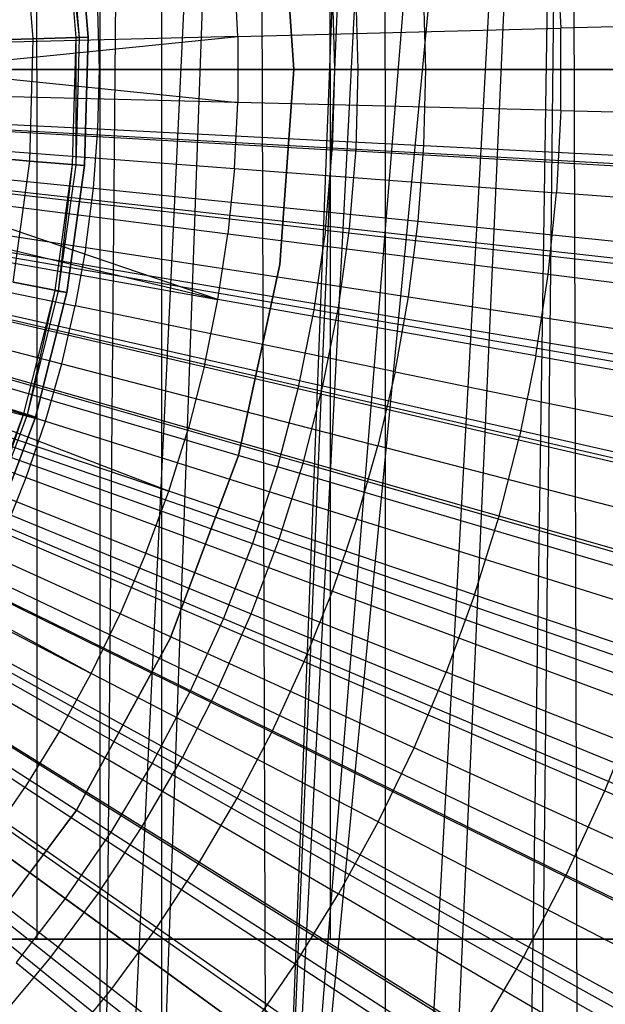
# Model space of a CAD drawing. Extents: x 0.1 to 12.1, y -6 to 6.
# Tile 199 of 256: x 6.564 to 6.833, y -0.43 to 0.023. Entities that reach past the tile are written whole.
import ezdxf

# ---------------------------------------------------------------- set-up
doc = ezdxf.new("R2010")
doc.units = 0
doc.header["$LTSCALE"] = 2.54
doc.layers.get('0').update_dxf_attribs({"linetype": 'CONTINUOUS'})

# ---------------------------------------------------------------- blocks, each defined once
blk = doc.blocks.new('DROPS_COLOR_B-11195_STL')
at = {"color": 0}
for p, q in [((6.60092, -0.90001, 62.91897), (6.60092, 0.89999, 62.91897)), ((6.60092, -0.90001, 62.91897), (6.60092, 0.89999, 62.91897)), ((6.62926, -0.9, 47.89384), (6.62926, 0.9, 47.89384)), ((6.62926, -0.9, 47.89384), (6.62926, 0.9, 47.89384)), ((6.62926, -0.9, 39.97526), (6.62926, 0.9, 39.97526)), ((6.62926, -0.9, 39.97526), (6.62926, 0.9, 39.97526)), ((6.73204, 0, 33.25583), (6.73204, 0.8, 33.25583)), ((6.73204, 0, 33.25583), (6.73204, 0.8, 33.25583)), ((6.73204, 0, 20.61793), (6.73204, 0.8, 20.61793)), ((6.73204, 0, 20.61793), (6.73204, 0.8, 20.61793)), ((6.60088, -0.77904, 50.96783), (6.60087, 0.77903, 50.96783)), ((6.60088, -0.77904, 50.96783), (6.60087, 0.77903, 50.96783)), ((6.61433, 0.77191, 50.96907), (6.60088, -0.77904, 50.96783)), ((6.61433, 0.77191, 50.96907), (6.60088, -0.77904, 50.96783)), ((6.67328, 0.74524, 50.97483), (6.60088, -0.77904, 50.96783)), ((6.67328, 0.74524, 50.97483), (6.60088, -0.77904, 50.96783)), ((6.67328, 0.74524, 50.97483), (6.61937, -0.76936, 50.96954)), ((6.67328, 0.74524, 50.97483), (6.61937, -0.76936, 50.96954)), ((6.67784, -0.74348, 50.9753), (6.67328, 0.74524, 50.97483)), ((6.67784, -0.74348, 50.9753), (6.67328, 0.74524, 50.97483)), ((6.73413, 0.72468, 50.9814), (6.67784, -0.74348, 50.9753)), ((6.73413, 0.72468, 50.9814), (6.67784, -0.74348, 50.9753)), ((6.73866, 0.72342, 50.98191), (6.67784, -0.74348, 50.9753)), ((6.73866, 0.72342, 50.98191), (6.67784, -0.74348, 50.9753)), ((6.75351, 0.71951, 50.98362), (6.67784, -0.74348, 50.9753)), ((6.75351, 0.71951, 50.98362), (6.67784, -0.74348, 50.9753)), ((6.79523, 0.71049, 50.98862), (6.67784, -0.74348, 50.9753)), ((6.79523, 0.71049, 50.98862), (6.67784, -0.74348, 50.9753)), ((6.81684, 0.70693, 50.99133), (6.67784, -0.74348, 50.9753)), ((6.81684, 0.70693, 50.99133), (6.67784, -0.74348, 50.9753)), ((6.73861, -0.72345, 50.9819), (6.81684, 0.70693, 50.99133)), ((6.73861, -0.72345, 50.9819), (6.81684, 0.70693, 50.99133)), ((6.75355, -0.71951, 50.98362), (6.81684, 0.70693, 50.99133)), ((6.75355, -0.71951, 50.98362), (6.81684, 0.70693, 50.99133)), ((6.81684, 0.70693, 50.99133), (6.79523, -0.7105, 50.98862)), ((6.81684, 0.70693, 50.99133), (6.79523, -0.7105, 50.98862)), ((6.80154, -0.70938, 50.9894), (6.81684, 0.70693, 50.99133)), ((6.80154, -0.70938, 50.9894), (6.81684, 0.70693, 50.99133)), ((6.82122, -0.70631, 50.99189), (6.81684, 0.70693, 50.99133)), ((6.82122, -0.70631, 50.99189), (6.81684, 0.70693, 50.99133)), ((6.57169, 0, 35.41186), (6.57169, 0.4, 35.41186)), ((6.57169, 0, 35.41186), (6.57169, 0.4, 35.41186)), ((6.57169, 0, 18.4619), (6.57169, 0.4, 18.4619)), ((6.57169, 0, 18.4619), (6.57169, 0.4, 18.4619)), ((6.70671, 0, 35.14677), (6.70671, 0.4, 35.14677)), ((6.70671, 0, 35.14677), (6.70671, 0.4, 35.14677)), ((6.70671, 0, 18.72699), (6.70671, 0.4, 18.72699)), ((6.70671, 0, 18.72699), (6.70671, 0.4, 18.72699)), ((6.69, 0, 164.411), (6.68359, 0.08966, 164.411)), ((6.68359, 0.08966, 164.511), (6.69, 0, 164.511)), ((6.68359, 0.08966, 164.511), (6.69, 0, 164.511)), ((6.69, 0, 164.411), (6.68359, 0.08966, 164.411)), ((6.5898, 0.0146, 164.40551), (6.58498, 0.0728, 164.40551)), ((6.59141, 0.01465, 164.40161), (6.58498, 0.0728, 164.40551)), ((6.59141, 0.01465, 164.40939), (6.58657, 0.07302, 164.40939)), ((6.59141, 0.01465, 164.40939), (6.58657, 0.07302, 164.40939)), ((6.59141, 0.01465, 164.40161), (6.58657, 0.07302, 164.40161)), ((6.59141, 0.01465, 164.40161), (6.58657, 0.07302, 164.40161)), ((6.59042, 0.07355, 164.4), (6.5953, 0.01476, 164.4)), ((6.5953, 0.01476, 164.3), (6.59042, 0.07355, 164.3)), ((6.59042, 0.07355, 164.511), (6.5953, 0.01476, 164.511)), ((6.5953, 0.01476, 164.3), (6.59042, 0.07355, 164.3)), ((6.59042, 0.07355, 164.511), (6.5953, 0.01476, 164.511)), ((6.5953, 0.01476, 164.411), (6.59042, 0.07355, 164.411)), ((6.5953, 0.01476, 164.411), (6.59042, 0.07355, 164.411)), ((6.59042, 0.07355, 164.4), (6.5953, 0.01476, 164.4)), ((6.57006, 0.01406, 164.30306), (6.56542, 0.07008, 164.30306)), ((6.57006, 0.01406, 164.30306), (6.56542, 0.07008, 164.30306)), ((6.57006, 0.01406, 164.50793), (6.56542, 0.07008, 164.50793)), ((6.57006, 0.01406, 164.50793), (6.56542, 0.07008, 164.50793)), ((6.81084, 0.05672, 13.86834), (6.81274, 0.01892, 13.86834)), ((6.81084, 0.05672, 13.86834), (6.81274, 0.01892, 13.86834)), ((6.6642, 0.01519, 13.89768), (6.66267, 0.04552, 13.89768)), ((6.6642, 0.01519, 13.89768), (6.66267, 0.04552, 13.89768)), ((6.70766, 0.03703, 1.86697), (6.70871, 0, 1.86697)), ((6.70766, 0.03703, 1.86697), (6.70871, 0, 1.86697)), ((6.75069, 0, 13.79951), (6.74981, 0.03498, 13.79951)), ((6.75069, 0, 13.79951), (6.74981, 0.03498, 13.79951)), ((6.60051, 0, 13.82789), (6.59982, 0.02737, 13.82789)), ((6.60051, 0, 13.82789), (6.59982, 0.02737, 13.82789)), ((6.96164, 0.02266, 13.83503), (6.81274, 0.01892, 13.86834)), ((6.96164, 0.02266, 13.83503), (6.81274, 0.01892, 13.86834)), ((6.6642, 0.01519, 13.89768), (6.81274, 0.01892, 13.86834)), ((6.6642, 0.01519, 13.89768), (6.81274, 0.01892, 13.86834)), ((6.81274, -0.01892, 13.86834), (6.81274, 0.01892, 13.86834)), ((6.81274, -0.01892, 13.86834), (6.81274, 0.01892, 13.86834)), ((6.6642, 0.01519, 13.89768), (6.51489, 0.01143, 13.92327)), ((6.6642, 0.01519, 13.89768), (6.51489, 0.01143, 13.92327)), ((6.51504, 0, 13.92327), (6.6642, 0.01519, 13.89768)), ((6.51504, 0, 13.92327), (6.6642, 0.01519, 13.89768)), ((6.54629, 0.0134, 164.31208), (6.57006, 0.01406, 164.30306)), ((6.54629, 0.0134, 164.31208), (6.57006, 0.01406, 164.30306)), ((6.57006, 0.01406, 164.50793), (6.54629, 0.0134, 164.49891)), ((6.57006, 0.01406, 164.50793), (6.54629, 0.0134, 164.49891)), ((6.56851, -0.04214, 164.30306), (6.57006, 0.01406, 164.30306)), ((6.56851, -0.04214, 164.30306), (6.57006, 0.01406, 164.30306)), ((6.56851, -0.04214, 164.50793), (6.57006, 0.01406, 164.50793)), ((6.56851, -0.04214, 164.50793), (6.57006, 0.01406, 164.50793)), ((6.57006, 0.01406, 164.30306), (6.5953, 0.01476, 164.3)), ((6.57006, 0.01406, 164.30306), (6.5953, 0.01476, 164.3)), ((6.5953, 0.01476, 164.511), (6.57006, 0.01406, 164.50793)), ((6.5953, 0.01476, 164.511), (6.57006, 0.01406, 164.50793)), ((6.58819, -0.04377, 164.40551), (6.5898, 0.0146, 164.40551)), ((6.58979, -0.0439, 164.40939), (6.59141, 0.01465, 164.40939)), ((6.58979, -0.0439, 164.40939), (6.59141, 0.01465, 164.40939)), ((6.58979, -0.0439, 164.40161), (6.59141, 0.01465, 164.40161)), ((6.58979, -0.0439, 164.40161), (6.59141, 0.01465, 164.40161)), ((6.58979, -0.0439, 164.40161), (6.5898, 0.0146, 164.40551)), ((6.5898, 0.0146, 164.40551), (6.59141, 0.01465, 164.40939)), ((6.5898, 0.0146, 164.40551), (6.59141, 0.01465, 164.40939)), ((6.59141, 0.01465, 164.40161), (6.5898, 0.0146, 164.40551)), ((6.59141, 0.01465, 164.40939), (6.5953, 0.01476, 164.411)), ((6.59141, 0.01465, 164.40939), (6.5953, 0.01476, 164.411)), ((6.5953, 0.01476, 164.4), (6.59141, 0.01465, 164.40161)), ((6.5953, 0.01476, 164.4), (6.59141, 0.01465, 164.40161)), ((6.5953, 0.01476, 164.4), (6.59367, -0.04422, 164.4)), ((6.59367, -0.04422, 164.3), (6.5953, 0.01476, 164.3)), ((6.5953, 0.01476, 164.511), (6.59367, -0.04422, 164.511)), ((6.59367, -0.04422, 164.3), (6.5953, 0.01476, 164.3)), ((6.5953, 0.01476, 164.511), (6.59367, -0.04422, 164.511)), ((6.59367, -0.04422, 164.411), (6.5953, 0.01476, 164.411)), ((6.59367, -0.04422, 164.411), (6.5953, 0.01476, 164.411)), ((6.5953, 0.01476, 164.4), (6.59367, -0.04422, 164.4)), ((6.6642, 0.01519, 13.89768), (6.6642, -0.01519, 13.89768)), ((6.6642, 0.01519, 13.89768), (6.6642, -0.01519, 13.89768)), ((6.51504, 0, 13.92327), (6.6642, -0.01519, 13.89768)), ((6.51504, 0, 13.92327), (6.6642, -0.01519, 13.89768)), ((6.51504, 0, 13.84226), (6.60051, 0, 13.82789)), ((6.51504, 0, 13.84226), (6.60051, 0, 13.82789)), ((6.70871, 0, 1.86697), (6.38528, 0, 1.82451)), ((6.70871, 0, 1.86697), (6.38528, 0, 1.82451)), ((6.57169, 0, 18.4619), (6.47205, 0, 18.18158)), ((6.47205, 0, 35.69218), (6.57169, 0, 35.41186)), ((6.47205, 0, 35.69218), (6.57169, 0, 35.41186)), ((6.57169, 0, 18.4619), (6.47205, 0, 18.18158)), ((6.57169, 0, 35.42259), (6.47205, 0, 35.70291)), ((6.47205, 0, 18.19231), (6.57169, 0, 18.47263)), ((6.47205, 0, 18.19231), (6.57169, 0, 18.47263)), ((6.57169, 0, 35.42259), (6.47205, 0, 35.70291)), ((6.49578, 0, 16.95591), (6.92824, 0, 17.01284)), ((6.92824, 0, 36.86092), (6.49578, 0, 36.91786)), ((6.92824, 0, 36.86092), (6.49578, 0, 36.91786)), ((6.49578, 0, 16.95591), (6.92824, 0, 17.01284)), ((6.49578, 0, 36.92858), (6.92824, 0, 36.87165)), ((6.92824, 0, 17.02357), (6.49578, 0, 16.96663)), ((6.92824, 0, 17.02357), (6.49578, 0, 16.96663)), ((6.49578, 0, 36.92858), (6.92824, 0, 36.87165)), ((6.73204, 0, 20.61793), (6.51744, 0, 20.52904)), ((6.51744, 0, 33.34472), (6.73204, 0, 33.25583)), ((6.51744, 0, 33.34472), (6.73204, 0, 33.25583)), ((6.73204, 0, 20.61793), (6.51744, 0, 20.52904)), ((6.73204, 0, 33.26656), (6.51744, 0, 33.35545)), ((6.51744, 0, 20.53976), (6.73204, 0, 20.62866)), ((6.51744, 0, 20.53976), (6.73204, 0, 20.62866)), ((6.73204, 0, 33.26656), (6.51744, 0, 33.35545)), ((6.84065, 0, 33.74966), (6.54078, 0, 34.00431)), ((6.54078, 0, 19.86945), (6.84065, 0, 20.12411)), ((6.54078, 0, 19.86945), (6.84065, 0, 20.12411)), ((6.84065, 0, 33.74966), (6.54078, 0, 34.00431)), ((6.84065, 0, 20.13483), (6.54078, 0, 19.88018)), ((6.54078, 0, 34.01503), (6.84065, 0, 33.76038)), ((6.54078, 0, 34.01503), (6.84065, 0, 33.76038)), ((6.84065, 0, 20.13483), (6.54078, 0, 19.88018)), ((6.70671, 0, 18.72699), (6.57169, 0, 18.4619)), ((6.57169, 0, 35.41186), (6.70671, 0, 35.14677)), ((6.57169, 0, 35.41186), (6.70671, 0, 35.14677)), ((6.70671, 0, 18.72699), (6.57169, 0, 18.4619)), ((6.70671, 0, 35.1575), (6.57169, 0, 35.42259)), ((6.57169, 0, 18.47263), (6.70671, 0, 18.73772)), ((6.57169, 0, 18.47263), (6.70671, 0, 18.73772)), ((6.57169, 0, 18.47263), (6.57169, -0.4, 18.47263)), ((6.57169, 0, 18.47263), (6.57169, -0.4, 18.47263)), ((6.57169, 0, 35.42259), (6.57169, -0.4, 35.42259)), ((6.70671, 0, 35.1575), (6.57169, 0, 35.42259)), ((6.57169, 0, 35.42259), (6.57169, -0.4, 35.42259)), ((6.59982, -0.02737, 13.82789), (6.60051, 0, 13.82789)), ((6.59982, -0.02737, 13.82789), (6.60051, 0, 13.82789)), ((6.60051, 0, 13.82789), (6.75069, 0, 13.79951)), ((6.60051, 0, 13.82789), (6.75069, 0, 13.79951)), ((6.68359, -0.08966, 164.411), (6.69, 0, 164.411)), ((6.69, 0, 164.511), (6.68359, -0.08966, 164.511)), ((6.69, 0, 164.511), (6.68359, -0.08966, 164.511)), ((6.68359, -0.08966, 164.411), (6.69, 0, 164.411)), ((6.69, 0, 164.411), (6.69, 0, 164.511)), ((6.69, 0, 164.411), (6.69, 0, 164.511)), ((6.87485, 0, 18.97242), (6.70671, 0, 18.72699)), ((6.70671, 0, 35.14677), (6.87485, 0, 34.90134)), ((6.70671, 0, 35.14677), (6.87485, 0, 34.90134)), ((6.87485, 0, 18.97242), (6.70671, 0, 18.72699)), ((6.87485, 0, 34.91207), (6.70671, 0, 35.1575)), ((6.70671, 0, 18.73772), (6.87485, 0, 18.98315)), ((6.70671, 0, 18.73772), (6.87485, 0, 18.98315)), ((6.70671, 0, 18.73772), (6.70671, -0.4, 18.73772)), ((6.70671, 0, 18.73772), (6.70671, -0.4, 18.73772)), ((6.70671, 0, 35.1575), (6.70671, -0.4, 35.1575)), ((6.87485, 0, 34.91207), (6.70671, 0, 35.1575)), ((6.70671, 0, 35.1575), (6.70671, -0.4, 35.1575)), ((6.70871, 0, 1.86697), (6.70766, -0.03703, 1.86697)), ((6.70871, 0, 1.86697), (6.70766, -0.03703, 1.86697)), ((7.0293, 0, 1.92723), (6.70871, 0, 1.86697)), ((7.0293, 0, 1.92723), (6.70871, 0, 1.86697)), ((6.93009, 0, 20.7393), (6.73204, 0, 20.61793)), ((6.73204, 0, 33.25583), (6.93009, 0, 33.13446)), ((6.73204, 0, 33.25583), (6.93009, 0, 33.13446)), ((6.93009, 0, 20.7393), (6.73204, 0, 20.61793)), ((6.93009, 0, 33.14519), (6.73204, 0, 33.26656)), ((6.73204, 0, 20.62866), (6.93009, 0, 20.75002)), ((6.73204, 0, 20.62866), (6.93009, 0, 20.75002)), ((6.73204, 0, 20.62866), (6.73204, -0.8, 20.62866)), ((6.73204, 0, 20.62866), (6.73204, -0.8, 20.62866)), ((6.73204, 0, 33.26656), (6.73204, -0.8, 33.26656)), ((6.73204, 0, 33.26656), (6.73204, -0.8, 33.26656)), ((6.93009, 0, 33.14519), (6.73204, 0, 33.26656)), ((6.74981, -0.03498, 13.79951), (6.75069, 0, 13.79951)), ((6.74981, -0.03498, 13.79951), (6.75069, 0, 13.79951)), ((6.75069, 0, 13.79951), (6.90128, 0, 13.76702)), ((6.75069, 0, 13.79951), (6.90128, 0, 13.76702)), ((6.6642, -0.01519, 13.89768), (6.51489, -0.01143, 13.92327)), ((6.6642, -0.01519, 13.89768), (6.51489, -0.01143, 13.92327)), ((6.66267, -0.04552, 13.89768), (6.6642, -0.01519, 13.89768)), ((6.66267, -0.04552, 13.89768), (6.6642, -0.01519, 13.89768)), ((6.81274, -0.01892, 13.86834), (6.6642, -0.01519, 13.89768)), ((6.81274, -0.01892, 13.86834), (6.6642, -0.01519, 13.89768)), ((6.38475, -0.01857, 1.82451), (6.70766, -0.03703, 1.86697)), ((6.38475, -0.01857, 1.82451), (6.70766, -0.03703, 1.86697)), ((6.81274, -0.01892, 13.86834), (6.81084, -0.05672, 13.86834)), ((6.81274, -0.01892, 13.86834), (6.81084, -0.05672, 13.86834)), ((6.81274, -0.01892, 13.86834), (6.96164, -0.02266, 13.83503)), ((6.81274, -0.01892, 13.86834), (6.96164, -0.02266, 13.83503)), ((6.51445, -0.02305, 13.84226), (6.59982, -0.02737, 13.82789)), ((6.51445, -0.02305, 13.84226), (6.59982, -0.02737, 13.82789)), ((6.59774, -0.05468, 13.82789), (6.59982, -0.02737, 13.82789)), ((6.59774, -0.05468, 13.82789), (6.59982, -0.02737, 13.82789)), ((6.59982, -0.02737, 13.82789), (6.74981, -0.03498, 13.79951)), ((6.59982, -0.02737, 13.82789), (6.74981, -0.03498, 13.79951)), ((6.51375, -0.03427, 13.92327), (6.66267, -0.04552, 13.89768)), ((6.51375, -0.03427, 13.92327), (6.66267, -0.04552, 13.89768)), ((6.74715, -0.06987, 13.79951), (6.74981, -0.03498, 13.79951)), ((6.74715, -0.06987, 13.79951), (6.74981, -0.03498, 13.79951)), ((6.74981, -0.03498, 13.79951), (6.9002, -0.04261, 13.76702)), ((6.74981, -0.03498, 13.79951), (6.9002, -0.04261, 13.76702)), ((6.70449, -0.07395, 1.86697), (6.38316, -0.03708, 1.82451)), ((6.70449, -0.07395, 1.86697), (6.38316, -0.03708, 1.82451)), ((6.54481, -0.04017, 164.31208), (6.56851, -0.04214, 164.30306)), ((6.54481, -0.04017, 164.31208), (6.56851, -0.04214, 164.30306)), ((6.56851, -0.04214, 164.50793), (6.54481, -0.04017, 164.49891)), ((6.56851, -0.04214, 164.50793), (6.54481, -0.04017, 164.49891)), ((6.70449, -0.07395, 1.86697), (6.70766, -0.03703, 1.86697)), ((6.70449, -0.07395, 1.86697), (6.70766, -0.03703, 1.86697)), ((7.02772, -0.05534, 1.92723), (6.70766, -0.03703, 1.86697)), ((7.02772, -0.05534, 1.92723), (6.70766, -0.03703, 1.86697)), ((6.56079, -0.09782, 164.30306), (6.56851, -0.04214, 164.30306)), ((6.56079, -0.09782, 164.30306), (6.56851, -0.04214, 164.30306)), ((6.56079, -0.09782, 164.50793), (6.56851, -0.04214, 164.50793)), ((6.56079, -0.09782, 164.50793), (6.56851, -0.04214, 164.50793)), ((6.56851, -0.04214, 164.30306), (6.59367, -0.04422, 164.3)), ((6.56851, -0.04214, 164.30306), (6.59367, -0.04422, 164.3)), ((6.59367, -0.04422, 164.511), (6.56851, -0.04214, 164.50793)), ((6.59367, -0.04422, 164.511), (6.56851, -0.04214, 164.50793)), ((6.58017, -0.10161, 164.40551), (6.58819, -0.04377, 164.40551)), ((6.58175, -0.10192, 164.40161), (6.58819, -0.04377, 164.40551)), ((6.58175, -0.10192, 164.40939), (6.58979, -0.0439, 164.40939)), ((6.58175, -0.10192, 164.40939), (6.58979, -0.0439, 164.40939)), ((6.58175, -0.10192, 164.40161), (6.58979, -0.0439, 164.40161)), ((6.58175, -0.10192, 164.40161), (6.58979, -0.0439, 164.40161)), ((6.59367, -0.04422, 164.4), (6.58557, -0.10266, 164.4)), ((6.58557, -0.10266, 164.3), (6.59367, -0.04422, 164.3)), ((6.59367, -0.04422, 164.511), (6.58557, -0.10266, 164.511)), ((6.58557, -0.10266, 164.3), (6.59367, -0.04422, 164.3)), ((6.59367, -0.04422, 164.511), (6.58557, -0.10266, 164.511)), ((6.58557, -0.10266, 164.411), (6.59367, -0.04422, 164.411)), ((6.58557, -0.10266, 164.411), (6.59367, -0.04422, 164.411)), ((6.59367, -0.04422, 164.4), (6.58557, -0.10266, 164.4)), ((6.58819, -0.04377, 164.40551), (6.58979, -0.0439, 164.40939)), ((6.58819, -0.04377, 164.40551), (6.58979, -0.0439, 164.40939)), ((6.58979, -0.0439, 164.40161), (6.58819, -0.04377, 164.40551)), ((6.58979, -0.0439, 164.40939), (6.59367, -0.04422, 164.411)), ((6.58979, -0.0439, 164.40939), (6.59367, -0.04422, 164.411)), ((6.59367, -0.04422, 164.4), (6.58979, -0.0439, 164.40161)), ((6.59367, -0.04422, 164.4), (6.58979, -0.0439, 164.40161)), ((6.5127, -0.04603, 13.84226), (6.59774, -0.05468, 13.82789)), ((6.5127, -0.04603, 13.84226), (6.59774, -0.05468, 13.82789)), ((6.66267, -0.04552, 13.89768), (6.65963, -0.07575, 13.89768)), ((6.66267, -0.04552, 13.89768), (6.65963, -0.07575, 13.89768)), ((6.66267, -0.04552, 13.89768), (6.81084, -0.05672, 13.86834)), ((6.66267, -0.04552, 13.89768), (6.81084, -0.05672, 13.86834)), ((6.69921, -0.11062, 1.86697), (6.38052, -0.05547, 1.82451)), ((6.69921, -0.11062, 1.86697), (6.38052, -0.05547, 1.82451)), ((6.65506, -0.10578, 13.89768), (6.51145, -0.05703, 13.92327)), ((6.65506, -0.10578, 13.89768), (6.51145, -0.05703, 13.92327)), ((6.65963, -0.07575, 13.89768), (6.51145, -0.05703, 13.92327)), ((6.65963, -0.07575, 13.89768), (6.51145, -0.05703, 13.92327)), ((6.59428, -0.08184, 13.82789), (6.59774, -0.05468, 13.82789)), ((6.59428, -0.08184, 13.82789), (6.59774, -0.05468, 13.82789)), ((6.59774, -0.05468, 13.82789), (6.74715, -0.06987, 13.79951)), ((6.59774, -0.05468, 13.82789), (6.74715, -0.06987, 13.79951)), ((6.80704, -0.09437, 13.86834), (6.81084, -0.05672, 13.86834)), ((6.80704, -0.09437, 13.86834), (6.81084, -0.05672, 13.86834)), ((6.95937, -0.06794, 13.83503), (6.81084, -0.05672, 13.86834)), ((6.95937, -0.06794, 13.83503), (6.81084, -0.05672, 13.86834)), ((6.65506, -0.10578, 13.89768), (6.50944, -0.07118, 13.92327)), ((6.65506, -0.10578, 13.89768), (6.50944, -0.07118, 13.92327)), ((6.50979, -0.0689, 13.84226), (6.59428, -0.08184, 13.82789)), ((6.50979, -0.0689, 13.84226), (6.59428, -0.08184, 13.82789)), ((6.74273, -0.10458, 13.79951), (6.74715, -0.06987, 13.79951)), ((6.74273, -0.10458, 13.79951), (6.74715, -0.06987, 13.79951)), ((6.74715, -0.06987, 13.79951), (6.89696, -0.08511, 13.76702)), ((6.74715, -0.06987, 13.79951), (6.89696, -0.08511, 13.76702)), ((6.69185, -0.14693, 1.86697), (6.37683, -0.07368, 1.82451)), ((6.69185, -0.14693, 1.86697), (6.37683, -0.07368, 1.82451)), ((6.65506, -0.10578, 13.89768), (6.65963, -0.07575, 13.89768)), ((6.65506, -0.10578, 13.89768), (6.65963, -0.07575, 13.89768)), ((6.80704, -0.09437, 13.86834), (6.65963, -0.07575, 13.89768)), ((6.80704, -0.09437, 13.86834), (6.65963, -0.07575, 13.89768)), ((6.70449, -0.07395, 1.86697), (6.69921, -0.11062, 1.86697)), ((6.70449, -0.07395, 1.86697), (6.69921, -0.11062, 1.86697)), ((6.70449, -0.07395, 1.86697), (7.02299, -0.11049, 1.92723)), ((6.70449, -0.07395, 1.86697), (7.02299, -0.11049, 1.92723)), ((6.50801, -0.07964, 13.92327), (6.65506, -0.10578, 13.89768)), ((6.50801, -0.07964, 13.92327), (6.65506, -0.10578, 13.89768)), ((6.59428, -0.08184, 13.82789), (6.58945, -0.1088, 13.82789)), ((6.59428, -0.08184, 13.82789), (6.58945, -0.1088, 13.82789)), ((6.59428, -0.08184, 13.82789), (6.74273, -0.10458, 13.79951)), ((6.59428, -0.08184, 13.82789), (6.74273, -0.10458, 13.79951)), ((6.66448, -0.17749, 164.411), (6.68359, -0.08966, 164.411)), ((6.68359, -0.08966, 164.511), (6.66448, -0.17749, 164.511)), ((6.68359, -0.08966, 164.511), (6.66448, -0.17749, 164.511)), ((6.66448, -0.17749, 164.411), (6.68359, -0.08966, 164.411)), ((6.68359, -0.08966, 164.411), (6.68359, -0.08966, 164.511)), ((6.68359, -0.08966, 164.411), (6.68359, -0.08966, 164.511)), ((6.37211, -0.09164, 1.82451), (6.68244, -0.18276, 1.86697)), ((6.37211, -0.09164, 1.82451), (6.68244, -0.18276, 1.86697)), ((6.50572, -0.09159, 13.84226), (6.58945, -0.1088, 13.82789)), ((6.50572, -0.09159, 13.84226), (6.58945, -0.1088, 13.82789)), ((6.80136, -0.13178, 13.86834), (6.80704, -0.09437, 13.86834)), ((6.80136, -0.13178, 13.86834), (6.80704, -0.09437, 13.86834)), ((6.95482, -0.11304, 13.83503), (6.80704, -0.09437, 13.86834)), ((6.95482, -0.11304, 13.83503), (6.80704, -0.09437, 13.86834)), ((6.56079, -0.09782, 164.30306), (6.58557, -0.10266, 164.3)), ((6.56079, -0.09782, 164.30306), (6.58557, -0.10266, 164.3)), ((6.58557, -0.10266, 164.511), (6.56079, -0.09782, 164.50793)), ((6.58557, -0.10266, 164.511), (6.56079, -0.09782, 164.50793)), ((6.50345, -0.10204, 13.92327), (6.649, -0.13554, 13.89768)), ((6.50345, -0.10204, 13.92327), (6.649, -0.13554, 13.89768)), ((6.56583, -0.15821, 164.40551), (6.58017, -0.10161, 164.40551)), ((6.56737, -0.15869, 164.40161), (6.58017, -0.10161, 164.40551)), ((6.56737, -0.15869, 164.40939), (6.58175, -0.10192, 164.40939)), ((6.56737, -0.15869, 164.40939), (6.58175, -0.10192, 164.40939)), ((6.56737, -0.15869, 164.40161), (6.58175, -0.10192, 164.40161)), ((6.56737, -0.15869, 164.40161), (6.58175, -0.10192, 164.40161)), ((6.58557, -0.10266, 164.4), (6.57108, -0.15985, 164.4)), ((6.57108, -0.15985, 164.3), (6.58557, -0.10266, 164.3)), ((6.58557, -0.10266, 164.511), (6.57108, -0.15985, 164.511)), ((6.57108, -0.15985, 164.3), (6.58557, -0.10266, 164.3)), ((6.58557, -0.10266, 164.511), (6.57108, -0.15985, 164.511)), ((6.57108, -0.15985, 164.411), (6.58557, -0.10266, 164.411)), ((6.57108, -0.15985, 164.411), (6.58557, -0.10266, 164.411)), ((6.58557, -0.10266, 164.4), (6.57108, -0.15985, 164.4)), ((6.58017, -0.10161, 164.40551), (6.58175, -0.10192, 164.40939)), ((6.58017, -0.10161, 164.40551), (6.58175, -0.10192, 164.40939)), ((6.58175, -0.10192, 164.40161), (6.58017, -0.10161, 164.40551)), ((6.58175, -0.10192, 164.40939), (6.58557, -0.10266, 164.411)), ((6.58175, -0.10192, 164.40939), (6.58557, -0.10266, 164.411)), ((6.58557, -0.10266, 164.4), (6.58175, -0.10192, 164.40161)), ((6.58557, -0.10266, 164.4), (6.58175, -0.10192, 164.40161)), ((6.649, -0.13554, 13.89768), (6.65506, -0.10578, 13.89768)), ((6.649, -0.13554, 13.89768), (6.65506, -0.10578, 13.89768)), ((6.80136, -0.13178, 13.86834), (6.65506, -0.10578, 13.89768)), ((6.80136, -0.13178, 13.86834), (6.65506, -0.10578, 13.89768)), ((6.73655, -0.13903, 13.79951), (6.74273, -0.10458, 13.79951)), ((6.73655, -0.13903, 13.79951), (6.74273, -0.10458, 13.79951)), ((6.74273, -0.10458, 13.79951), (6.89158, -0.12739, 13.76702)), ((6.74273, -0.10458, 13.79951), (6.89158, -0.12739, 13.76702)), ((6.36637, -0.10931, 1.82451), (6.67099, -0.218, 1.86697)), ((6.36637, -0.10931, 1.82451), (6.67099, -0.218, 1.86697)), ((6.58326, -0.13547, 13.82789), (6.58945, -0.1088, 13.82789)), ((6.58326, -0.13547, 13.82789), (6.58945, -0.1088, 13.82789)), ((6.73655, -0.13903, 13.79951), (6.58945, -0.1088, 13.82789)), ((6.73655, -0.13903, 13.79951), (6.58945, -0.1088, 13.82789)), ((6.69921, -0.11062, 1.86697), (6.69185, -0.14693, 1.86697)), ((6.69921, -0.11062, 1.86697), (6.69185, -0.14693, 1.86697)), ((7.01511, -0.16529, 1.92723), (6.69921, -0.11062, 1.86697)), ((7.01511, -0.16529, 1.92723), (6.69921, -0.11062, 1.86697)), ((6.50051, -0.11405, 13.84226), (6.58326, -0.13547, 13.82789)), ((6.50051, -0.11405, 13.84226), (6.58326, -0.13547, 13.82789)), ((6.35963, -0.12662, 1.82451), (6.65755, -0.25253, 1.86697)), ((6.35963, -0.12662, 1.82451), (6.65755, -0.25253, 1.86697)), ((6.64144, -0.16496, 13.89768), (6.49776, -0.12419, 13.92327)), ((6.64144, -0.16496, 13.89768), (6.49776, -0.12419, 13.92327)), ((6.57573, -0.1618, 13.82789), (6.58326, -0.13547, 13.82789)), ((6.57573, -0.1618, 13.82789), (6.58326, -0.13547, 13.82789)), ((6.58326, -0.13547, 13.82789), (6.72864, -0.17311, 13.79951)), ((6.58326, -0.13547, 13.82789), (6.72864, -0.17311, 13.79951)), ((6.649, -0.13554, 13.89768), (6.64144, -0.16496, 13.89768)), ((6.649, -0.13554, 13.89768), (6.64144, -0.16496, 13.89768)), ((6.649, -0.13554, 13.89768), (6.7938, -0.16886, 13.86834)), ((6.649, -0.13554, 13.89768), (6.7938, -0.16886, 13.86834)), ((6.80136, -0.13178, 13.86834), (6.7938, -0.16886, 13.86834)), ((6.80136, -0.13178, 13.86834), (6.7938, -0.16886, 13.86834)), ((6.80136, -0.13178, 13.86834), (6.94801, -0.15785, 13.83503)), ((6.80136, -0.13178, 13.86834), (6.94801, -0.15785, 13.83503)), ((6.49417, -0.13621, 13.84226), (6.57573, -0.1618, 13.82789)), ((6.49417, -0.13621, 13.84226), (6.57573, -0.1618, 13.82789)), ((6.73655, -0.13903, 13.79951), (6.72864, -0.17311, 13.79951)), ((6.73655, -0.13903, 13.79951), (6.72864, -0.17311, 13.79951)), ((6.73655, -0.13903, 13.79951), (6.88406, -0.16934, 13.76702)), ((6.73655, -0.13903, 13.79951), (6.88406, -0.16934, 13.76702)), ((6.35191, -0.14352, 1.82451), (6.64215, -0.28623, 1.86697)), ((6.35191, -0.14352, 1.82451), (6.64215, -0.28623, 1.86697)), ((6.63242, -0.19396, 13.89768), (6.49277, -0.1406, 13.92327)), ((6.63242, -0.19396, 13.89768), (6.49277, -0.1406, 13.92327)), ((6.57573, -0.1618, 13.82789), (6.49277, -0.1406, 13.84226)), ((6.57573, -0.1618, 13.82789), (6.49277, -0.1406, 13.84226)), ((6.49097, -0.14603, 13.92327), (6.63242, -0.19396, 13.89768)), ((6.49097, -0.14603, 13.92327), (6.63242, -0.19396, 13.89768)), ((6.69185, -0.14693, 1.86697), (6.68244, -0.18276, 1.86697)), ((6.69185, -0.14693, 1.86697), (6.68244, -0.18276, 1.86697)), ((7.00411, -0.21954, 1.92723), (6.69185, -0.14693, 1.86697)), ((7.00411, -0.21954, 1.92723), (6.69185, -0.14693, 1.86697)), ((6.54699, -0.15232, 164.30306), (6.57108, -0.15985, 164.3)), ((6.54699, -0.15232, 164.30306), (6.57108, -0.15985, 164.3)), ((6.57108, -0.15985, 164.511), (6.54699, -0.15232, 164.50793)), ((6.57108, -0.15985, 164.511), (6.54699, -0.15232, 164.50793)), ((6.48671, -0.15802, 13.84226), (6.56687, -0.18771, 13.82789)), ((6.48671, -0.15802, 13.84226), (6.56687, -0.18771, 13.82789)), ((6.54536, -0.2129, 164.40551), (6.56583, -0.15821, 164.40551)), ((6.54683, -0.21355, 164.40161), (6.56583, -0.15821, 164.40551)), ((6.56583, -0.15821, 164.40551), (6.56737, -0.15869, 164.40939)), ((6.56583, -0.15821, 164.40551), (6.56737, -0.15869, 164.40939)), ((6.56737, -0.15869, 164.40161), (6.56583, -0.15821, 164.40551)), ((6.34324, -0.15995, 1.82451), (6.62486, -0.31899, 1.86697)), ((6.34324, -0.15995, 1.82451), (6.62486, -0.31899, 1.86697)), ((6.54683, -0.21355, 164.40939), (6.56737, -0.15869, 164.40939)), ((6.54683, -0.21355, 164.40939), (6.56737, -0.15869, 164.40939)), ((6.54683, -0.21355, 164.40161), (6.56737, -0.15869, 164.40161)), ((6.54683, -0.21355, 164.40161), (6.56737, -0.15869, 164.40161)), ((6.57108, -0.15985, 164.4), (6.5504, -0.21511, 164.4)), ((6.5504, -0.21511, 164.3), (6.57108, -0.15985, 164.3)), ((6.57108, -0.15985, 164.511), (6.5504, -0.21511, 164.511)), ((6.5504, -0.21511, 164.3), (6.57108, -0.15985, 164.3)), ((6.57108, -0.15985, 164.511), (6.5504, -0.21511, 164.511)), ((6.5504, -0.21511, 164.411), (6.57108, -0.15985, 164.411)), ((6.5504, -0.21511, 164.411), (6.57108, -0.15985, 164.411)), ((6.57108, -0.15985, 164.4), (6.5504, -0.21511, 164.4)), ((6.56687, -0.18771, 13.82789), (6.57573, -0.1618, 13.82789)), ((6.56687, -0.18771, 13.82789), (6.57573, -0.1618, 13.82789)), ((6.56737, -0.15869, 164.40939), (6.57108, -0.15985, 164.411)), ((6.56737, -0.15869, 164.40939), (6.57108, -0.15985, 164.411)), ((6.57108, -0.15985, 164.4), (6.56737, -0.15869, 164.40161)), ((6.57108, -0.15985, 164.4), (6.56737, -0.15869, 164.40161)), ((6.57573, -0.1618, 13.82789), (6.71902, -0.20676, 13.79951)), ((6.57573, -0.1618, 13.82789), (6.71902, -0.20676, 13.79951)), ((6.48309, -0.1675, 13.92327), (6.62195, -0.22248, 13.89768)), ((6.48309, -0.1675, 13.92327), (6.62195, -0.22248, 13.89768)), ((6.63242, -0.19396, 13.89768), (6.64144, -0.16496, 13.89768)), ((6.63242, -0.19396, 13.89768), (6.64144, -0.16496, 13.89768)), ((6.78439, -0.20552, 13.86834), (6.64144, -0.16496, 13.89768)), ((6.78439, -0.20552, 13.86834), (6.64144, -0.16496, 13.89768)), ((6.78439, -0.20552, 13.86834), (6.7938, -0.16886, 13.86834)), ((6.78439, -0.20552, 13.86834), (6.7938, -0.16886, 13.86834)), ((6.93895, -0.20227, 13.83503), (6.7938, -0.16886, 13.86834)), ((6.93895, -0.20227, 13.83503), (6.7938, -0.16886, 13.86834)), ((6.33365, -0.17586, 1.82451), (6.60573, -0.35072, 1.86697)), ((6.33365, -0.17586, 1.82451), (6.60573, -0.35072, 1.86697)), ((6.71902, -0.20676, 13.79951), (6.72864, -0.17311, 13.79951)), ((6.71902, -0.20676, 13.79951), (6.72864, -0.17311, 13.79951)), ((6.87442, -0.21086, 13.76702), (6.72864, -0.17311, 13.79951)), ((6.87442, -0.21086, 13.76702), (6.72864, -0.17311, 13.79951)), ((6.63307, -0.26171, 164.411), (6.66448, -0.17749, 164.411)), ((6.66448, -0.17749, 164.511), (6.63307, -0.26171, 164.511)), ((6.66448, -0.17749, 164.511), (6.63307, -0.26171, 164.511)), ((6.63307, -0.26171, 164.411), (6.66448, -0.17749, 164.411)), ((6.66448, -0.17749, 164.411), (6.66448, -0.17749, 164.511)), ((6.66448, -0.17749, 164.411), (6.66448, -0.17749, 164.511)), ((6.68244, -0.18276, 1.86697), (6.67099, -0.218, 1.86697)), ((6.68244, -0.18276, 1.86697), (6.67099, -0.218, 1.86697)), ((6.99004, -0.27308, 1.92723), (6.68244, -0.18276, 1.86697)), ((6.99004, -0.27308, 1.92723), (6.68244, -0.18276, 1.86697)), ((6.61006, -0.25043, 13.89768), (6.47414, -0.18854, 13.92327)), ((6.61006, -0.25043, 13.89768), (6.47414, -0.18854, 13.92327)), ((6.55671, -0.21314, 13.82789), (6.56687, -0.18771, 13.82789)), ((6.55671, -0.21314, 13.82789), (6.56687, -0.18771, 13.82789)), ((6.56687, -0.18771, 13.82789), (6.7077, -0.23987, 13.79951)), ((6.56687, -0.18771, 13.82789), (6.7077, -0.23987, 13.79951)), ((6.32316, -0.1912, 1.82451), (6.58482, -0.3813, 1.86697)), ((6.32316, -0.1912, 1.82451), (6.58482, -0.3813, 1.86697)), ((6.62195, -0.22248, 13.89768), (6.63242, -0.19396, 13.89768)), ((6.62195, -0.22248, 13.89768), (6.63242, -0.19396, 13.89768)), ((6.77315, -0.24165, 13.86834), (6.63242, -0.19396, 13.89768)), ((6.77315, -0.24165, 13.86834), (6.63242, -0.19396, 13.89768)), ((6.59679, -0.27775, 13.89768), (6.46545, -0.20657, 13.92327)), ((6.59679, -0.27775, 13.89768), (6.46545, -0.20657, 13.92327)), ((6.7077, -0.23987, 13.79951), (6.71902, -0.20676, 13.79951)), ((6.7077, -0.23987, 13.79951), (6.71902, -0.20676, 13.79951)), ((6.71902, -0.20676, 13.79951), (6.8627, -0.25184, 13.76702)), ((6.71902, -0.20676, 13.79951), (6.8627, -0.25184, 13.76702)), ((6.77315, -0.24165, 13.86834), (6.78439, -0.20552, 13.86834)), ((6.77315, -0.24165, 13.86834), (6.78439, -0.20552, 13.86834)), ((6.92768, -0.24617, 13.83503), (6.78439, -0.20552, 13.86834)), ((6.92768, -0.24617, 13.83503), (6.78439, -0.20552, 13.86834)), ((6.46414, -0.20911, 13.92327), (6.59679, -0.27775, 13.89768)), ((6.46414, -0.20911, 13.92327), (6.59679, -0.27775, 13.89768)), ((6.55671, -0.21314, 13.82789), (6.69472, -0.27236, 13.79951)), ((6.55671, -0.21314, 13.82789), (6.69472, -0.27236, 13.79951)), ((6.67099, -0.218, 1.86697), (6.65755, -0.25253, 1.86697)), ((6.67099, -0.218, 1.86697), (6.65755, -0.25253, 1.86697)), ((6.67099, -0.218, 1.86697), (6.97293, -0.32573, 1.92723)), ((6.67099, -0.218, 1.86697), (6.97293, -0.32573, 1.92723)), ((6.62195, -0.22248, 13.89768), (6.61006, -0.25043, 13.89768)), ((6.62195, -0.22248, 13.89768), (6.61006, -0.25043, 13.89768)), ((6.62195, -0.22248, 13.89768), (6.76011, -0.27718, 13.86834)), ((6.62195, -0.22248, 13.89768), (6.76011, -0.27718, 13.86834)), ((6.45312, -0.22915, 13.92327), (6.58215, -0.30437, 13.89768)), ((6.45312, -0.22915, 13.92327), (6.58215, -0.30437, 13.89768)), ((6.54528, -0.23802, 13.82789), (6.68011, -0.30416, 13.79951)), ((6.54528, -0.23802, 13.82789), (6.68011, -0.30416, 13.79951)), ((6.69472, -0.27236, 13.79951), (6.7077, -0.23987, 13.79951)), ((6.69472, -0.27236, 13.79951), (6.7077, -0.23987, 13.79951)), ((6.7077, -0.23987, 13.79951), (6.84891, -0.29217, 13.76702)), ((6.7077, -0.23987, 13.79951), (6.84891, -0.29217, 13.76702)), ((6.77315, -0.24165, 13.86834), (6.76011, -0.27718, 13.86834)), ((6.77315, -0.24165, 13.86834), (6.76011, -0.27718, 13.86834)), ((6.77315, -0.24165, 13.86834), (6.91422, -0.28946, 13.83503)), ((6.77315, -0.24165, 13.86834), (6.91422, -0.28946, 13.83503)), ((6.5662, -0.33022, 13.89768), (6.44111, -0.24861, 13.92327)), ((6.5662, -0.33022, 13.89768), (6.44111, -0.24861, 13.92327)), ((6.59679, -0.27775, 13.89768), (6.61006, -0.25043, 13.89768)), ((6.59679, -0.27775, 13.89768), (6.61006, -0.25043, 13.89768)), ((6.74529, -0.312, 13.86834), (6.61006, -0.25043, 13.89768)), ((6.74529, -0.312, 13.86834), (6.61006, -0.25043, 13.89768)), ((6.65755, -0.25253, 1.86697), (6.64215, -0.28623, 1.86697)), ((6.65755, -0.25253, 1.86697), (6.64215, -0.28623, 1.86697)), ((6.65755, -0.25253, 1.86697), (6.95285, -0.37732, 1.92723)), ((6.65755, -0.25253, 1.86697), (6.95285, -0.37732, 1.92723)), ((6.5326, -0.26229, 13.82789), (6.66391, -0.33518, 13.79951)), ((6.5326, -0.26229, 13.82789), (6.66391, -0.33518, 13.79951)), ((6.58999, -0.3406, 164.411), (6.63307, -0.26171, 164.411)), ((6.63307, -0.26171, 164.511), (6.58999, -0.3406, 164.511)), ((6.63307, -0.26171, 164.511), (6.58999, -0.3406, 164.511)), ((6.58999, -0.3406, 164.411), (6.63307, -0.26171, 164.411)), ((6.63307, -0.26171, 164.411), (6.63307, -0.26171, 164.511)), ((6.63307, -0.26171, 164.411), (6.63307, -0.26171, 164.511)), ((6.68011, -0.30416, 13.79951), (6.69472, -0.27236, 13.79951)), ((6.68011, -0.30416, 13.79951), (6.69472, -0.27236, 13.79951)), ((6.69472, -0.27236, 13.79951), (6.8331, -0.33175, 13.76702)), ((6.69472, -0.27236, 13.79951), (6.8331, -0.33175, 13.76702)), ((6.58215, -0.30437, 13.89768), (6.59679, -0.27775, 13.89768)), ((6.58215, -0.30437, 13.89768), (6.59679, -0.27775, 13.89768)), ((6.72875, -0.34604, 13.86834), (6.59679, -0.27775, 13.89768)), ((6.72875, -0.34604, 13.86834), (6.59679, -0.27775, 13.89768)), ((6.74529, -0.312, 13.86834), (6.76011, -0.27718, 13.86834)), ((6.74529, -0.312, 13.86834), (6.76011, -0.27718, 13.86834)), ((6.89859, -0.33201, 13.83503), (6.76011, -0.27718, 13.86834)), ((6.89859, -0.33201, 13.83503), (6.76011, -0.27718, 13.86834)), ((6.51871, -0.28589, 13.82789), (6.64616, -0.36533, 13.79951)), ((6.51871, -0.28589, 13.82789), (6.64616, -0.36533, 13.79951)), ((6.64215, -0.28623, 1.86697), (6.62486, -0.31899, 1.86697)), ((6.64215, -0.28623, 1.86697), (6.62486, -0.31899, 1.86697)), ((6.64215, -0.28623, 1.86697), (6.92985, -0.42768, 1.92723)), ((6.64215, -0.28623, 1.86697), (6.92985, -0.42768, 1.92723)), ((6.8331, -0.33175, 13.76702), (6.84891, -0.29217, 13.76702)), ((6.8331, -0.33175, 13.76702), (6.84891, -0.29217, 13.76702)), ((6.58215, -0.30437, 13.89768), (6.5662, -0.33022, 13.89768)), ((6.58215, -0.30437, 13.89768), (6.5662, -0.33022, 13.89768)), ((6.58215, -0.30437, 13.89768), (6.71052, -0.3792, 13.86834)), ((6.58215, -0.30437, 13.89768), (6.71052, -0.3792, 13.86834)), ((6.66391, -0.33518, 13.79951), (6.68011, -0.30416, 13.79951)), ((6.66391, -0.33518, 13.79951), (6.68011, -0.30416, 13.79951)), ((6.68011, -0.30416, 13.79951), (6.81531, -0.37048, 13.76702)), ((6.68011, -0.30416, 13.79951), (6.81531, -0.37048, 13.76702)), ((6.50364, -0.30876, 13.82789), (6.6269, -0.39455, 13.79951)), ((6.50364, -0.30876, 13.82789), (6.6269, -0.39455, 13.79951)), ((6.72875, -0.34604, 13.86834), (6.74529, -0.312, 13.86834)), ((6.72875, -0.34604, 13.86834), (6.74529, -0.312, 13.86834)), ((6.88085, -0.37372, 13.83503), (6.74529, -0.312, 13.86834)), ((6.88085, -0.37372, 13.83503), (6.74529, -0.312, 13.86834)), ((6.62486, -0.31899, 1.86697), (6.60573, -0.35072, 1.86697)), ((6.62486, -0.31899, 1.86697), (6.60573, -0.35072, 1.86697)), ((6.62486, -0.31899, 1.86697), (6.90402, -0.47664, 1.92723)), ((6.62486, -0.31899, 1.86697), (6.90402, -0.47664, 1.92723)), ((6.54897, -0.35523, 13.89768), (6.5662, -0.33022, 13.89768)), ((6.54897, -0.35523, 13.89768), (6.5662, -0.33022, 13.89768)), ((6.69065, -0.4114, 13.86834), (6.5662, -0.33022, 13.89768)), ((6.69065, -0.4114, 13.86834), (6.5662, -0.33022, 13.89768)), ((6.48743, -0.33083, 13.82789), (6.60619, -0.42275, 13.79951)), ((6.48743, -0.33083, 13.82789), (6.60619, -0.42275, 13.79951)), ((6.81531, -0.37048, 13.76702), (6.8331, -0.33175, 13.76702)), ((6.81531, -0.37048, 13.76702), (6.8331, -0.33175, 13.76702)), ((6.8331, -0.33175, 13.76702), (6.97192, -0.39132, 13.73038)), ((6.8331, -0.33175, 13.76702), (6.97192, -0.39132, 13.73038)), ((6.64616, -0.36533, 13.79951), (6.66391, -0.33518, 13.79951)), ((6.64616, -0.36533, 13.79951), (6.66391, -0.33518, 13.79951)), ((6.66391, -0.33518, 13.79951), (6.79557, -0.40825, 13.76702)), ((6.66391, -0.33518, 13.79951), (6.79557, -0.40825, 13.76702)), ((6.53612, -0.41256, 164.411), (6.58999, -0.3406, 164.411)), ((6.58999, -0.3406, 164.511), (6.53612, -0.41256, 164.511)), ((6.58999, -0.3406, 164.511), (6.53612, -0.41256, 164.511)), ((6.53612, -0.41256, 164.411), (6.58999, -0.3406, 164.411)), ((6.58999, -0.3406, 164.411), (6.58999, -0.3406, 164.511)), ((6.58999, -0.3406, 164.411), (6.58999, -0.3406, 164.511)), ((6.72875, -0.34604, 13.86834), (6.71052, -0.3792, 13.86834)), ((6.72875, -0.34604, 13.86834), (6.71052, -0.3792, 13.86834)), ((6.72875, -0.34604, 13.86834), (6.86104, -0.41449, 13.83503)), ((6.72875, -0.34604, 13.86834), (6.86104, -0.41449, 13.83503)), ((6.60573, -0.35072, 1.86697), (6.58482, -0.3813, 1.86697)), ((6.60573, -0.35072, 1.86697), (6.58482, -0.3813, 1.86697)), ((6.60573, -0.35072, 1.86697), (6.87543, -0.52405, 1.92723)), ((6.60573, -0.35072, 1.86697), (6.87543, -0.52405, 1.92723)), ((6.66918, -0.44257, 13.86834), (6.54897, -0.35523, 13.89768)), ((6.66918, -0.44257, 13.86834), (6.54897, -0.35523, 13.89768)), ((6.6269, -0.39455, 13.79951), (6.64616, -0.36533, 13.79951)), ((6.6269, -0.39455, 13.79951), (6.64616, -0.36533, 13.79951)), ((6.64616, -0.36533, 13.79951), (6.77395, -0.44499, 13.76702)), ((6.64616, -0.36533, 13.79951), (6.77395, -0.44499, 13.76702)), ((6.79557, -0.40825, 13.76702), (6.81531, -0.37048, 13.76702)), ((6.79557, -0.40825, 13.76702), (6.81531, -0.37048, 13.76702)), ((6.81531, -0.37048, 13.76702), (6.95093, -0.437, 13.73038)), ((6.81531, -0.37048, 13.76702), (6.95093, -0.437, 13.73038)), ((6.5305, -0.37935, 13.89768), (6.64617, -0.47262, 13.86834)), ((6.5305, -0.37935, 13.89768), (6.64617, -0.47262, 13.86834)), ((6.69065, -0.4114, 13.86834), (6.71052, -0.3792, 13.86834)), ((6.69065, -0.4114, 13.86834), (6.71052, -0.3792, 13.86834)), ((6.8392, -0.45421, 13.83503), (6.71052, -0.3792, 13.86834)), ((6.8392, -0.45421, 13.83503), (6.71052, -0.3792, 13.86834)), ((6.58482, -0.3813, 1.86697), (6.5622, -0.41064, 1.86697)), ((6.58482, -0.3813, 1.86697), (6.5622, -0.41064, 1.86697)), ((6.58482, -0.3813, 1.86697), (6.84418, -0.56974, 1.92723)), ((6.58482, -0.3813, 1.86697), (6.84418, -0.56974, 1.92723)), ((6.60619, -0.42275, 13.79951), (6.6269, -0.39455, 13.79951)), ((6.60619, -0.42275, 13.79951), (6.6269, -0.39455, 13.79951)), ((6.6269, -0.39455, 13.79951), (6.7505, -0.48057, 13.76702)), ((6.6269, -0.39455, 13.79951), (6.7505, -0.48057, 13.76702)), ((6.57169, -0.4, 18.47263), (6.47205, -0.4, 18.19231)), ((6.47205, -0.4, 35.70291), (6.57169, -0.4, 35.42259)), ((6.57169, -0.4, 18.47263), (6.47205, -0.4, 18.19231)), ((6.47205, -0.4, 35.70291), (6.57169, -0.4, 35.42259)), ((6.54078, -0.4, 19.88018), (6.84065, -0.4, 20.13483)), ((6.84065, -0.4, 33.76038), (6.54078, -0.4, 34.01503)), ((6.84065, -0.4, 33.76038), (6.54078, -0.4, 34.01503)), ((6.54078, -0.4, 19.88018), (6.84065, -0.4, 20.13483)), ((6.70671, -0.4, 18.73772), (6.57169, -0.4, 18.47263)), ((6.57169, -0.4, 35.42259), (6.70671, -0.4, 35.1575)), ((6.70671, -0.4, 18.73772), (6.57169, -0.4, 18.47263)), ((6.57169, -0.4, 35.42259), (6.70671, -0.4, 35.1575)), ((6.87485, -0.4, 18.98315), (6.70671, -0.4, 18.73772)), ((6.70671, -0.4, 35.1575), (6.87485, -0.4, 34.91207)), ((6.87485, -0.4, 18.98315), (6.70671, -0.4, 18.73772)), ((6.70671, -0.4, 35.1575), (6.87485, -0.4, 34.91207)), ((6.5622, -0.41064, 1.86697), (6.81038, -0.61358, 1.92723)), ((6.5622, -0.41064, 1.86697), (6.81038, -0.61358, 1.92723)), ((6.66918, -0.44257, 13.86834), (6.69065, -0.4114, 13.86834)), ((6.66918, -0.44257, 13.86834), (6.69065, -0.4114, 13.86834)), ((6.8154, -0.49279, 13.83503), (6.69065, -0.4114, 13.86834)), ((6.8154, -0.49279, 13.83503), (6.69065, -0.4114, 13.86834)), ((6.77395, -0.44499, 13.76702), (6.79557, -0.40825, 13.76702)), ((6.77395, -0.44499, 13.76702), (6.79557, -0.40825, 13.76702)), ((6.79557, -0.40825, 13.76702), (6.92766, -0.48157, 13.73038)), ((6.79557, -0.40825, 13.76702), (6.92766, -0.48157, 13.73038)), ((6.58408, -0.44987, 13.79951), (6.60619, -0.42275, 13.79951)), ((6.58408, -0.44987, 13.79951), (6.60619, -0.42275, 13.79951)), ((6.60619, -0.42275, 13.79951), (6.72527, -0.51493, 13.76702)), ((6.60619, -0.42275, 13.79951), (6.72527, -0.51493, 13.76702))]:
    blk.add_line(p, q, dxfattribs=at)
blk = doc.blocks.new('GROUP_1')
at = {"color": 0}
for p, q in [((6.65962, 5.99731, 0.03637), (6.6586, 6.03397, 0.03637)), ((6.65962, 5.99731, 0.03637), (6.6586, 6.03397, 0.03637)), ((6.33031, 5.99731, 0.0091), (6.65962, 5.99731, 0.03637)), ((6.33031, 5.99731, 0.0091), (6.65962, 5.99731, 0.03637)), ((6.6586, 5.96065, 0.03637), (6.65962, 5.99731, 0.03637)), ((6.6586, 5.96065, 0.03637), (6.65962, 5.99731, 0.03637)), ((6.65962, 5.99731, 0.03637), (6.98693, 5.99731, 0.08172)), ((6.65962, 5.99731, 0.03637), (6.98693, 5.99731, 0.08172)), ((6.3298, 5.97896, 0.0091), (6.6586, 5.96065, 0.03637)), ((6.3298, 5.97896, 0.0091), (6.6586, 5.96065, 0.03637)), ((6.32827, 5.96066, 0.0091), (6.65554, 5.92411, 0.03637)), ((6.32827, 5.96066, 0.0091), (6.65554, 5.92411, 0.03637)), ((6.65554, 5.92411, 0.03637), (6.6586, 5.96065, 0.03637)), ((6.65554, 5.92411, 0.03637), (6.6586, 5.96065, 0.03637)), ((6.6586, 5.96065, 0.03637), (6.9854, 5.94246, 0.08172)), ((6.6586, 5.96065, 0.03637), (6.9854, 5.94246, 0.08172)), ((6.32573, 5.94247, 0.0091), (6.65046, 5.88779, 0.03637)), ((6.32573, 5.94247, 0.0091), (6.65046, 5.88779, 0.03637)), ((6.32217, 5.92445, 0.0091), (6.64337, 5.85181, 0.03637)), ((6.32217, 5.92445, 0.0091), (6.64337, 5.85181, 0.03637)), ((6.65046, 5.88779, 0.03637), (6.65554, 5.92411, 0.03637)), ((6.65046, 5.88779, 0.03637), (6.65554, 5.92411, 0.03637)), ((6.65554, 5.92411, 0.03637), (6.98083, 5.88779, 0.08172)), ((6.65554, 5.92411, 0.03637), (6.98083, 5.88779, 0.08172)), ((6.31763, 5.90666, 0.0091), (6.63429, 5.81628, 0.03637)), ((6.31763, 5.90666, 0.0091), (6.63429, 5.81628, 0.03637)), ((6.3121, 5.88915, 0.0091), (6.62325, 5.78131, 0.03637)), ((6.3121, 5.88915, 0.0091), (6.62325, 5.78131, 0.03637)), ((6.64337, 5.85181, 0.03637), (6.65046, 5.88779, 0.03637)), ((6.64337, 5.85181, 0.03637), (6.65046, 5.88779, 0.03637)), ((6.65046, 5.88779, 0.03637), (6.97323, 5.83345, 0.08172)), ((6.65046, 5.88779, 0.03637), (6.97323, 5.83345, 0.08172)), ((6.3056, 5.87197, 0.0091), (6.61028, 5.74701, 0.03637)), ((6.3056, 5.87197, 0.0091), (6.61028, 5.74701, 0.03637)), ((6.29817, 5.85518, 0.0091), (6.59543, 5.71348, 0.03637)), ((6.29817, 5.85518, 0.0091), (6.59543, 5.71348, 0.03637)), ((6.63429, 5.81628, 0.03637), (6.64337, 5.85181, 0.03637)), ((6.63429, 5.81628, 0.03637), (6.64337, 5.85181, 0.03637)), ((6.64337, 5.85181, 0.03637), (6.96262, 5.77961, 0.08172)), ((6.64337, 5.85181, 0.03637), (6.96262, 5.77961, 0.08172)), ((6.28981, 5.83883, 0.0091), (6.57873, 5.68083, 0.03637)), ((6.28981, 5.83883, 0.0091), (6.57873, 5.68083, 0.03637)), ((6.28055, 5.82297, 0.0091), (6.56025, 5.64915, 0.03637)), ((6.28055, 5.82297, 0.0091), (6.56025, 5.64915, 0.03637)), ((6.62325, 5.78131, 0.03637), (6.63429, 5.81628, 0.03637)), ((6.62325, 5.78131, 0.03637), (6.63429, 5.81628, 0.03637)), ((6.63429, 5.81628, 0.03637), (6.94903, 5.72645, 0.08172)), ((6.63429, 5.81628, 0.03637), (6.94903, 5.72645, 0.08172)), ((6.27043, 5.80765, 0.0091), (6.54004, 5.61855, 0.03637)), ((6.27043, 5.80765, 0.0091), (6.54004, 5.61855, 0.03637)), ((6.25947, 5.79291, 0.0091), (6.51815, 5.58913, 0.03637)), ((6.25947, 5.79291, 0.0091), (6.51815, 5.58913, 0.03637)), ((6.61028, 5.74701, 0.03637), (6.62325, 5.78131, 0.03637)), ((6.61028, 5.74701, 0.03637), (6.62325, 5.78131, 0.03637)), ((6.62325, 5.78131, 0.03637), (6.93251, 5.67413, 0.08172)), ((6.62325, 5.78131, 0.03637), (6.93251, 5.67413, 0.08172)), ((6.59543, 5.71348, 0.03637), (6.61028, 5.74701, 0.03637)), ((6.59543, 5.71348, 0.03637), (6.61028, 5.74701, 0.03637)), ((6.61028, 5.74701, 0.03637), (6.91311, 5.6228, 0.08172)), ((6.61028, 5.74701, 0.03637), (6.91311, 5.6228, 0.08172)), ((6.57873, 5.68083, 0.03637), (6.59543, 5.71348, 0.03637)), ((6.57873, 5.68083, 0.03637), (6.59543, 5.71348, 0.03637)), ((6.59543, 5.71348, 0.03637), (6.89088, 5.57264, 0.08172)), ((6.59543, 5.71348, 0.03637), (6.89088, 5.57264, 0.08172)), ((6.56025, 5.64915, 0.03637), (6.57873, 5.68083, 0.03637)), ((6.56025, 5.64915, 0.03637), (6.57873, 5.68083, 0.03637)), ((6.57873, 5.68083, 0.03637), (6.8659, 5.52378, 0.08172)), ((6.57873, 5.68083, 0.03637), (6.8659, 5.52378, 0.08172)), ((6.54004, 5.61855, 0.03637), (6.56025, 5.64915, 0.03637)), ((6.54004, 5.61855, 0.03637), (6.56025, 5.64915, 0.03637)), ((6.56025, 5.64915, 0.03637), (6.83825, 5.47639, 0.08172)), ((6.56025, 5.64915, 0.03637), (6.83825, 5.47639, 0.08172)), ((6.51815, 5.58913, 0.03637), (6.54004, 5.61855, 0.03637)), ((6.51815, 5.58913, 0.03637), (6.54004, 5.61855, 0.03637)), ((6.54004, 5.61855, 0.03637), (6.808, 5.43061, 0.08172)), ((6.54004, 5.61855, 0.03637), (6.808, 5.43061, 0.08172)), ((6.49467, 5.56096, 0.03637), (6.51815, 5.58913, 0.03637)), ((6.49467, 5.56096, 0.03637), (6.51815, 5.58913, 0.03637)), ((6.51815, 5.58913, 0.03637), (6.77526, 5.38658, 0.08172)), ((6.51815, 5.58913, 0.03637), (6.77526, 5.38658, 0.08172))]:
    blk.add_line(p, q, dxfattribs=at)
blk.add_blockref('DROPS_COLOR_B-11195_STL', (-0.06, 5.99731, -1.7), dxfattribs=at)

msp = doc.modelspace()

# ---------------------------------------------------------------- block references
at = {"color": 0}
msp.add_blockref('GROUP_1', (0.06, -5.99731, 1.7), dxfattribs=at)

doc.saveas('drawing.dxf')
